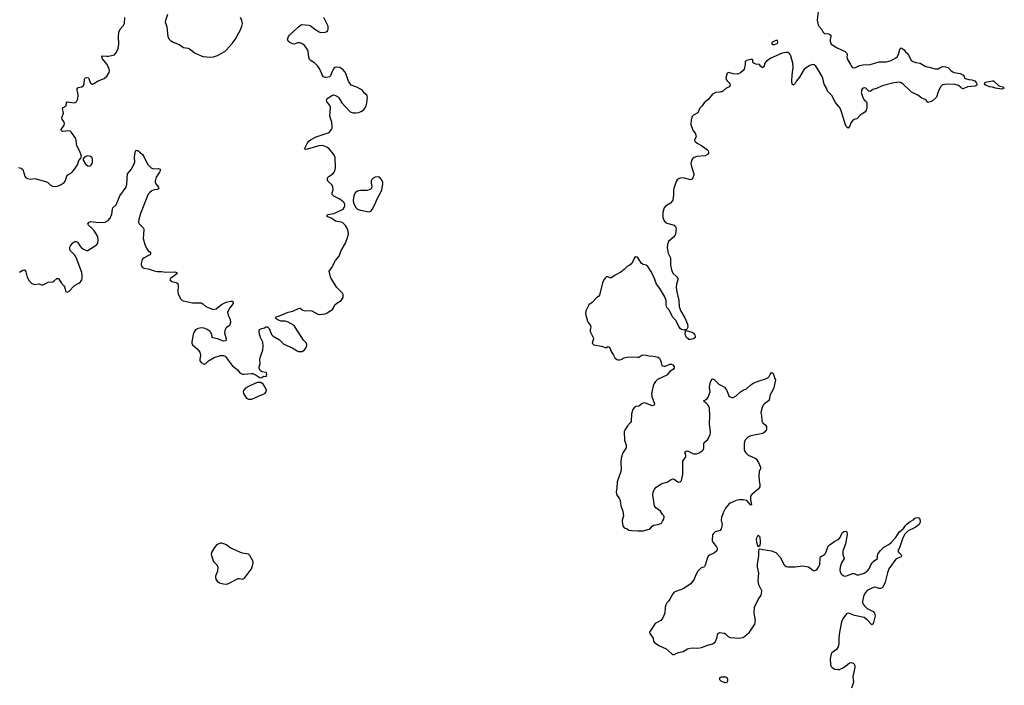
# Model space of a CAD drawing. Header units: inches. Extents: x 1550860 to 1685816, y 509127 to 640511.
# Tile 65 of 91: x 1634405 to 1647770, y 581949 to 590980. Entities that reach past the tile are written whole.
import ezdxf

# ---------------------------------------------------------------- set-up
doc = ezdxf.new("R2010")
doc.units = ezdxf.units.IN
doc.header["$MEASUREMENT"] = 0
for name, color, linetype in [('B6538', 7, 'Continuous'), ('B6539', 7, 'Continuous'), ('B6548', 7, 'Continuous'), ('B6549', 7, 'Continuous')]:
    doc.layers.add(name, color=color, linetype=linetype)

msp = doc.modelspace()

# ---------------------------------------------------------------- linework, layer by layer
at = {"layer": 'B6538', "color": 6}
for points, elevation in [([(1634390, 588976), (1634425, 588965), (1634446, 588946), (1634475, 588855), (1634490, 588835), (1634510, 588824), (1634550, 588818), (1634610, 588825), (1634630, 588822), (1634770, 588781), (1634789, 588769), (1634818, 588738), (1634850, 588721), (1634890, 588717), (1634930, 588725), (1634970, 588742), (1635010, 588770), (1635023, 588790), (1635051, 588869), (1635070, 588885), (1635112, 588908), (1635142, 588938), (1635190, 589010), (1635210, 589070), (1635237, 589103), (1635243, 589130), (1635223, 589190), (1635183, 589270), (1635166, 589366), (1635110, 589450), (1635090, 589469), (1635073, 589473), (1634990, 589465), (1634973, 589473), (1634970, 589490), (1635011, 589549), (1635015, 589570), (1635008, 589590), (1634981, 589630), (1634976, 589650), (1634999, 589710), (1634986, 589774), (1634996, 589790), (1635037, 589810), (1635040, 589850), (1635050, 589865), (1635146, 589854), (1635170, 589862), (1635177, 589870), (1635193, 589907), (1635200, 589950), (1635195, 589990), (1635192, 590000)], 600), ([(1634404, 587556), (1634450, 587581), (1634470, 587584), (1634490, 587561), (1634508, 587488), (1634535, 587435), (1634570, 587402), (1634610, 587386), (1634670, 587394), (1634710, 587380), (1634790, 587420), (1634855, 587425), (1634870, 587432), (1634910, 587468), (1634930, 587470), (1634966, 587410), (1635006, 587370), (1635015, 587355), (1635023, 587330), (1635029, 587290), (1635050, 587283), (1635071, 587290), (1635148, 587372), (1635210, 587407), (1635230, 587424), (1635250, 587450), (1635255, 587470), (1635255, 587510), (1635249, 587550), (1635173, 587753), (1635150, 587790), (1635092, 587850), (1635085, 587870), (1635088, 587892), (1635096, 587910), (1635128, 587952), (1635155, 587970), (1635170, 587971), (1635190, 587961), (1635201, 587950), (1635221, 587910), (1635244, 587884), (1635270, 587866), (1635310, 587850), (1635330, 587850), (1635350, 587860), (1635430, 587910), (1635454, 587930), (1635464, 587950), (1635470, 587990), (1635465, 588030), (1635458, 588050), (1635421, 588110), (1635386, 588150), (1635339, 588190), (1635330, 588212), (1635346, 588234), (1635370, 588242), (1635470, 588227), (1635566, 588234), (1635604, 588256), (1635632, 588288), (1635658, 588342), (1635663, 588410), (1635670, 588429), (1635716, 588470), (1635765, 588590), (1635850, 588710), (1635861, 588750), (1635870, 588888), (1635921, 588950), (1635964, 589036), (1635968, 589050), (1635965, 589110), (1635968, 589152), (1635975, 589190), (1635990, 589210), (1636010, 589204), (1636070, 589150), (1636090, 589123), (1636142, 589022), (1636190, 588970), (1636210, 588960), (1636230, 588956), (1636290, 588960), (1636310, 588950), (1636310, 588930), (1636304, 588910), (1636258, 588842), (1636245, 588790), (1636246, 588770), (1636253, 588753), (1636290, 588710), (1636295, 588690), (1636290, 588684), (1636270, 588675), (1636230, 588670), (1636200, 588660), (1636170, 588636), (1636149, 588611), (1636045, 588350), (1636021, 588270), (1636020, 588230), (1636028, 588208), (1636085, 588150), (1636092, 588132), (1636083, 588010), (1636102, 587930), (1636130, 587870), (1636150, 587846), (1636172, 587830), (1636185, 587810), (1636170, 587790), (1636096, 587750), (1636074, 587730), (1636063, 587710), (1636054, 587674), (1636054, 587650), (1636061, 587630), (1636070, 587619), (1636090, 587610), (1636150, 587601), (1636230, 587573), (1636270, 587565), (1636330, 587564), (1636390, 587554), (1636510, 587561), (1636538, 587550), (1636538, 587530), (1636450, 587470), (1636444, 587450), (1636469, 587430), (1636530, 587413), (1636550, 587400), (1636557, 587370), (1636551, 587290), (1636557, 587257), (1636593, 587190), (1636610, 587171), (1636624, 587164), (1636750, 587138), (1636870, 587137), (1636890, 587127), (1636931, 587090), (1637030, 587047), (1637070, 587056), (1637146, 587114), (1637210, 587148), (1637270, 587162), (1637290, 587159), (1637304, 587150), (1637303, 587130), (1637258, 587070), (1637228, 587010), (1637233, 586973), (1637263, 586910), (1637265, 586870), (1637252, 586830), (1637210, 586801), (1637190, 586761), (1637187, 586730), (1637208, 586650), (1637208, 586630), (1637199, 586621), (1637170, 586620), (1637090, 586650), (1637025, 586665), (1637018, 586678), (1637015, 586710), (1636990, 586750), (1636950, 586777), (1636910, 586796), (1636870, 586800), (1636829, 586791), (1636793, 586770), (1636774, 586746), (1636760, 586710), (1636741, 586610), (1636742, 586590), (1636751, 586570), (1636812, 586512), (1636849, 586469), (1636858, 586430), (1636850, 586370), (1636852, 586350), (1636870, 586327), (1636910, 586307), (1636921, 586310), (1636930, 586314), (1636968, 586352), (1637045, 586395), (1637130, 586424), (1637170, 586426), (1637194, 586414), (1637291, 586290), (1637360, 586230), (1637393, 586190), (1637410, 586179), (1637430, 586170), (1637450, 586169), (1637550, 586180), (1637570, 586178), (1637616, 586156), (1637670, 586121), (1637690, 586125), (1637716, 586144), (1637750, 586141), (1637761, 586170), (1637755, 586190), (1637750, 586195), (1637690, 586202), (1637670, 586219), (1637656, 586250), (1637656, 586270), (1637669, 586310), (1637667, 586370), (1637672, 586410), (1637704, 586496), (1637712, 586552), (1637706, 586606), (1637673, 586670), (1637654, 586730), (1637655, 586770), (1637690, 586791), (1637730, 586798), (1637750, 586811), (1637770, 586811), (1637790, 586792), (1637822, 586710), (1637844, 586684), (1637930, 586636), (1637990, 586576), (1638102, 586530), (1638170, 586486), (1638190, 586478), (1638230, 586476), (1638240, 586480), (1638270, 586501), (1638290, 586523), (1638302, 586558), (1638298, 586590), (1638256, 586630), (1638146, 586810), (1638130, 586830), (1638050, 586876), (1638010, 586888), (1637949, 586890), (1637899, 586910), (1637879, 586930), (1637888, 586950), (1637930, 586962), (1638049, 587011), (1638113, 587027), (1638190, 587063), (1638210, 587065), (1638250, 587037), (1638270, 587029), (1638350, 587033), (1638370, 587030), (1638450, 586984), (1638470, 586980), (1638550, 586988), (1638579, 587001), (1638651, 587049), (1638666, 587070), (1638682, 587110), (1638710, 587136), (1638770, 587170), (1638795, 587210), (1638798, 587230), (1638795, 587250), (1638785, 587270), (1638710, 587346), (1638633, 587470), (1638624, 587490), (1638605, 587570), (1638642, 587618), (1638690, 587715), (1638740, 587770), (1638768, 587850), (1638828, 587950), (1638857, 588023), (1638867, 588070), (1638864, 588110), (1638850, 588150), (1638827, 588187), (1638790, 588222), (1638770, 588234), (1638750, 588239), (1638710, 588240), (1638690, 588245), (1638643, 588283), (1638580, 588310), (1638580, 588330), (1638590, 588336), (1638670, 588351), (1638770, 588395), (1638794, 588410), (1638810, 588430), (1638817, 588450), (1638818, 588470), (1638812, 588490), (1638797, 588510), (1638750, 588546), (1638670, 588586), (1638646, 588610), (1638645, 588630), (1638658, 588670), (1638655, 588715), (1638641, 588741), (1638590, 588787), (1638584, 588804), (1638585, 588830), (1638593, 588850), (1638656, 588890), (1638674, 588910), (1638683, 588930), (1638691, 588970), (1638687, 589110), (1638668, 589150), (1638610, 589223), (1638574, 589250), (1638530, 589268), (1638510, 589271), (1638467, 589267), (1638310, 589223), (1638290, 589220), (1638272, 589230), (1638310, 589310), (1638328, 589330), (1638354, 589350), (1638428, 589390), (1638593, 589447), (1638616, 589464), (1638637, 589490), (1638645, 589510), (1638646, 589530), (1638640, 589590), (1638614, 589670), (1638623, 589790), (1638614, 589814), (1638572, 589870), (1638569, 589890), (1638578, 589910), (1638650, 589958), (1638670, 589959), (1638690, 589953), (1638717, 589937), (1638738, 589918), (1638779, 589850), (1638891, 589731), (1638930, 589718), (1638970, 589717), (1639010, 589722), (1639050, 589739), (1639077, 589763), (1639094, 589786), (1639106, 589810), (1639117, 589850), (1639125, 589925), (1639123, 589943), (1639117, 589957), (1639090, 589978), (1639072, 590000)], 500)]:
    msp.add_lwpolyline(points, dxfattribs=dict(at, elevation=elevation))
for points, elevation in [([(1635330, 589132), (1635310, 589130), (1635283, 589117), (1635266, 589090), (1635267, 589073), (1635299, 589019), (1635330, 588997), (1635350, 588994), (1635370, 589000), (1635390, 589027), (1635394, 589050), (1635394, 589090), (1635385, 589110), (1635365, 589125)], 600), ([(1639270, 588847), (1639230, 588843), (1639204, 588830), (1639186, 588814), (1639178, 588790), (1639178, 588770), (1639187, 588713), (1639174, 588686), (1639150, 588673), (1639116, 588664), (1639030, 588664), (1638990, 588653), (1638959, 588630), (1638939, 588590), (1638933, 588530), (1638936, 588490), (1638969, 588430), (1638990, 588410), (1639030, 588394), (1639123, 588377), (1639150, 588375), (1639170, 588382), (1639193, 588407), (1639238, 588502), (1639257, 588550), (1639300, 588620), (1639322, 588670), (1639335, 588750), (1639334, 588770), (1639318, 588810), (1639290, 588843)], 500), ([(1637677, 586057), (1637630, 586056), (1637530, 586011), (1637470, 585981), (1637443, 585950), (1637437, 585930), (1637443, 585910), (1637470, 585865), (1637490, 585841), (1637510, 585831), (1637550, 585831), (1637590, 585844), (1637646, 585874), (1637710, 585897), (1637733, 585910), (1637749, 585930), (1637754, 585950), (1637735, 585995), (1637710, 586033)], 500), ([(1637150, 583877), (1637130, 583877), (1637090, 583861), (1637070, 583844), (1637050, 583820), (1637007, 583750), (1637006, 583730), (1637026, 583650), (1637036, 583630), (1637082, 583582), (1637093, 583550), (1637090, 583499), (1637065, 583430), (1637062, 583410), (1637066, 583390), (1637084, 583364), (1637119, 583339), (1637170, 583324), (1637210, 583322), (1637230, 583326), (1637370, 583397), (1637390, 583398), (1637430, 583391), (1637456, 583404), (1637553, 583530), (1637572, 583590), (1637576, 583610), (1637573, 583630), (1637530, 583710), (1637510, 583730), (1637423, 583743), (1637271, 583811), (1637210, 583856), (1637190, 583866)], 500)]:
    msp.add_lwpolyline(points, close=True, dxfattribs=dict(at, elevation=elevation))
at = {"layer": 'B6539', "color": 6}
for points, elevation in [([(1635192, 590000), (1635184, 590030), (1635185, 590050), (1635201, 590059), (1635250, 590069), (1635272, 590088), (1635281, 590110), (1635287, 590173), (1635296, 590190), (1635310, 590196), (1635335, 590190), (1635342, 590182), (1635361, 590130), (1635370, 590118), (1635390, 590107), (1635410, 590113), (1635470, 590149), (1635550, 590183), (1635590, 590216), (1635618, 590262), (1635623, 590290), (1635620, 590310), (1635591, 590370), (1635527, 590450), (1635522, 590478), (1635530, 590491), (1635583, 590483), (1635610, 590484), (1635690, 590505), (1635720, 590540), (1635740, 590590), (1635749, 590650), (1635746, 590750), (1635752, 590810), (1635769, 590851), (1635810, 590898), (1635828, 590930), (1635833, 591010)], 600), ([(1636411, 591050), (1636385, 590970), (1636382, 590950), (1636403, 590883), (1636418, 590750), (1636430, 590722), (1636450, 590699), (1636490, 590673), (1636570, 590644), (1636630, 590605), (1636690, 590592), (1636710, 590583), (1636787, 590527), (1636890, 590481), (1636990, 590470), (1637034, 590474), (1637090, 590494), (1637190, 590550), (1637210, 590566), (1637290, 590656), (1637331, 590710), (1637408, 590852), (1637422, 590890), (1637428, 590930), (1637422, 590970), (1637403, 591010)], 600), ([(1639072, 590000), (1639058, 590018), (1639030, 590039), (1638983, 590063), (1638906, 590090), (1638870, 590144), (1638833, 590250), (1638822, 590270), (1638790, 590304), (1638750, 590333), (1638705, 590335), (1638689, 590331), (1638670, 590318), (1638641, 590270), (1638622, 590218), (1638610, 590205), (1638570, 590194), (1638550, 590194), (1638530, 590203), (1638510, 590230), (1638477, 590310), (1638451, 590350), (1638410, 590392), (1638350, 590429), (1638340, 590440), (1638330, 590470), (1638322, 590550), (1638302, 590590), (1638269, 590630), (1638248, 590650), (1638210, 590667), (1638175, 590665), (1638130, 590649), (1638110, 590651), (1638071, 590670), (1638048, 590690), (1638042, 590710), (1638053, 590750), (1638066, 590770), (1638190, 590885), (1638230, 590914), (1638330, 590908), (1638350, 590900), (1638410, 590853), (1638470, 590815), (1638490, 590808), (1638550, 590813), (1638578, 590822), (1638588, 590832), (1638594, 590850), (1638594, 590890), (1638535, 591010)], 500)]:
    msp.add_lwpolyline(points, dxfattribs=dict(at, elevation=elevation))
at = {"layer": 'B6548', "color": 6, "elevation": 500}
for points in [[(1643924, 590000), (1643910, 589996), (1643850, 589990), (1643810, 589970), (1643750, 589896), (1643698, 589850), (1643670, 589811), (1643639, 589781), (1643610, 589718), (1643550, 589683), (1643534, 589666), (1643519, 589621), (1643517, 589557), (1643542, 589482), (1643577, 589430), (1643585, 589410), (1643586, 589390), (1643566, 589350), (1643569, 589330), (1643603, 589303), (1643664, 589270), (1643723, 589230), (1643744, 589210), (1643755, 589190), (1643756, 589170), (1643742, 589150), (1643710, 589135), (1643597, 589123), (1643562, 589110), (1643536, 589090), (1643524, 589070), (1643515, 589030), (1643523, 588990), (1643556, 588890), (1643556, 588870), (1643544, 588836), (1643530, 588815), (1643512, 588808), (1643431, 588831), (1643390, 588835), (1643355, 588825), (1643330, 588806), (1643316, 588784), (1643285, 588690), (1643281, 588670), (1643281, 588610), (1643269, 588531), (1643263, 588517), (1643240, 588490), (1643170, 588448), (1643154, 588426), (1643136, 588370), (1643136, 588296), (1643155, 588250), (1643173, 588230), (1643190, 588220), (1643287, 588190), (1643309, 588170), (1643316, 588150), (1643307, 588070), (1643297, 588050), (1643280, 588030), (1643213, 587970), (1643197, 587930), (1643194, 587886), (1643209, 587810), (1643238, 587750), (1643241, 587650), (1643252, 587588), (1643270, 587542), (1643324, 587490), (1643338, 587470), (1643340, 587450), (1643321, 587390), (1643318, 587350), (1643327, 587287), (1643351, 587169), (1643356, 587090), (1643375, 587035), (1643435, 586935), (1643471, 586851), (1643474, 586810), (1643461, 586779), (1643450, 586772), (1643434, 586770), (1643434, 586766), (1643390, 586778), (1643370, 586790), (1643350, 586819), (1643314, 586894), (1643268, 586950), (1643223, 587043), (1643190, 587073), (1643181, 587110), (1643180, 587170), (1643162, 587222), (1643095, 587335), (1643049, 587390), (1643015, 587490), (1642972, 587570), (1642930, 587630), (1642910, 587648), (1642890, 587656), (1642870, 587657), (1642847, 587670), (1642810, 587733), (1642790, 587756), (1642770, 587764), (1642749, 587750), (1642713, 587670), (1642688, 587650), (1642650, 587630), (1642610, 587590), (1642565, 587555), (1642488, 587512), (1642430, 587471), (1642390, 587490), (1642370, 587491), (1642350, 587475), (1642332, 587450), (1642316, 587410), (1642277, 587243), (1642267, 587230), (1642230, 587200), (1642175, 587145), (1642129, 587110), (1642089, 587030), (1642085, 586990), (1642113, 586890), (1642122, 586870), (1642153, 586830), (1642157, 586810), (1642148, 586770), (1642150, 586750), (1642190, 586670), (1642196, 586650), (1642177, 586590), (1642200, 586570), (1642303, 586550), (1642350, 586533), (1642370, 586534), (1642390, 586544), (1642410, 586536), (1642428, 586488), (1642467, 586430), (1642484, 586390), (1642510, 586371), (1642530, 586364), (1642550, 586365), (1642570, 586370), (1642609, 586391), (1642650, 586400), (1642726, 586406), (1642790, 586400), (1642810, 586403), (1642850, 586428), (1642890, 586435), (1642950, 586419), (1643010, 586413), (1643070, 586401), (1643090, 586387), (1643100, 586370), (1643110, 586344), (1643121, 586290), (1643130, 586283), (1643150, 586278), (1643170, 586281), (1643230, 586305), (1643250, 586308), (1643270, 586298), (1643290, 586270), (1643290, 586250), (1643281, 586239), (1643230, 586207), (1643190, 586157), (1643064, 586096), (1643036, 586070), (1643018, 586042), (1643004, 586010), (1642982, 585910), (1642987, 585867), (1643022, 585770), (1643017, 585750), (1642990, 585742), (1642890, 585780), (1642870, 585778), (1642852, 585768), (1642810, 585735), (1642770, 585730), (1642750, 585721), (1642729, 585691), (1642710, 585633), (1642703, 585530), (1642692, 585508), (1642657, 585470), (1642618, 585410), (1642610, 585390), (1642613, 585270), (1642637, 585210), (1642639, 585170), (1642590, 585105), (1642568, 585030), (1642563, 584970), (1642569, 584889), (1642566, 584850), (1642513, 584710), (1642509, 584630), (1642500, 584570), (1642509, 584530), (1642540, 584490), (1642557, 584457), (1642566, 584386), (1642590, 584310), (1642600, 584250), (1642585, 584190), (1642584, 584170), (1642594, 584114), (1642610, 584086), (1642650, 584071), (1642675, 584055), (1642708, 584048), (1642797, 584043), (1642866, 584046), (1642950, 584069), (1642970, 584084), (1642990, 584110), (1643010, 584122), (1643070, 584133), (1643116, 584150), (1643130, 584178), (1643150, 584202), (1643153, 584233), (1643150, 584248), (1643130, 584268), (1643104, 584310), (1643038, 584358), (1643022, 584382), (1643001, 584530), (1643004, 584570), (1643020, 584610), (1643044, 584636), (1643110, 584679), (1643133, 584690), (1643193, 584707), (1643250, 584742), (1643270, 584749), (1643290, 584746), (1643337, 584710), (1643350, 584706), (1643372, 584710), (1643388, 584730), (1643407, 584810), (1643405, 584970), (1643408, 584990), (1643449, 585050), (1643448, 585070), (1643432, 585110), (1643450, 585126), (1643470, 585129), (1643550, 585091), (1643590, 585088), (1643630, 585102), (1643668, 585130), (1643685, 585150), (1643693, 585170), (1643691, 585230), (1643696, 585244), (1643699, 585250), (1643741, 585279), (1643757, 585303), (1643777, 585350), (1643782, 585390), (1643768, 585490), (1643771, 585609), (1643767, 585710), (1643750, 585752), (1643720, 585780), (1643704, 585790), (1643689, 585810), (1643730, 585830), (1643750, 585859), (1643776, 585930), (1643770, 585990), (1643777, 586050), (1643790, 586085), (1643801, 586099), (1643810, 586107), (1643830, 586097), (1643896, 586036), (1643970, 585992), (1644002, 585950), (1644030, 585877), (1644050, 585861), (1644070, 585855), (1644090, 585856), (1644130, 585876), (1644190, 585930), (1644230, 585957), (1644270, 585973), (1644330, 586028), (1644370, 586055), (1644456, 586084), (1644519, 586101), (1644561, 586119), (1644580, 586140), (1644590, 586166), (1644610, 586194), (1644630, 586190), (1644664, 586090), (1644638, 585970), (1644593, 585890), (1644577, 585823), (1644570, 585810), (1644514, 585770), (1644497, 585750), (1644483, 585717), (1644464, 585650), (1644473, 585610), (1644478, 585538), (1644492, 585512), (1644524, 585484), (1644540, 585460), (1644542, 585430), (1644536, 585410), (1644517, 585383), (1644493, 585367), (1644330, 585334), (1644290, 585316), (1644250, 585272), (1644239, 585230), (1644240, 585150), (1644250, 585122), (1644270, 585093), (1644292, 585072), (1644388, 585030), (1644400, 585020), (1644432, 584970), (1644462, 584910), (1644462, 584890), (1644444, 584850), (1644438, 584790), (1644441, 584730), (1644453, 584670), (1644450, 584641), (1644429, 584610), (1644341, 584539), (1644327, 584514), (1644325, 584470), (1644337, 584403), (1644330, 584395), (1644275, 584455), (1644224, 584464), (1644170, 584466), (1644130, 584455), (1644050, 584422), (1644030, 584408), (1643987, 584353), (1643955, 584290), (1643930, 584227), (1643925, 584190), (1643939, 584130), (1643938, 584110), (1643927, 584073), (1643909, 584051), (1643845, 584030), (1643822, 584010), (1643810, 583990), (1643806, 583910), (1643812, 583890), (1643864, 583830), (1643873, 583810), (1643873, 583790), (1643868, 583772), (1643835, 583745), (1643770, 583714), (1643750, 583700), (1643737, 583670), (1643710, 583577), (1643700, 583560), (1643690, 583550), (1643670, 583548), (1643650, 583538), (1643610, 583496), (1643582, 583450), (1643558, 583390), (1643514, 583326), (1643410, 583256), (1643310, 583223), (1643290, 583211), (1643270, 583188), (1643230, 583119), (1643210, 583090), (1643190, 583070), (1643177, 583043), (1643167, 583010), (1643162, 582930), (1643136, 582864), (1643110, 582830), (1643033, 582787), (1642970, 582697), (1642956, 582670), (1642957, 582650), (1643002, 582590), (1643009, 582550), (1643024, 582530), (1643081, 582490), (1643182, 582442), (1643255, 582375), (1643269, 582369), (1643289, 582369), (1643346, 582394), (1643410, 582408), (1643470, 582442), (1643505, 582455), (1643550, 582459), (1643610, 582455), (1643660, 582460), (1643730, 582490), (1643808, 582512), (1643844, 582536), (1643866, 582590), (1643882, 582650), (1643890, 582658), (1643910, 582664), (1643937, 582663), (1643970, 582655), (1643990, 582644), (1644022, 582610), (1644050, 582596), (1644110, 582595), (1644173, 582587), (1644223, 582597), (1644250, 582614), (1644311, 582670), (1644383, 582777), (1644392, 582830), (1644376, 582930), (1644378, 583010), (1644428, 583112), (1644470, 583170), (1644476, 583190), (1644477, 583230), (1644439, 583310), (1644428, 583370), (1644437, 583470), (1644422, 583550), (1644420, 583590), (1644436, 583710), (1644437, 583770), (1644444, 583796), (1644450, 583801), (1644491, 583791), (1644610, 583774), (1644669, 583750), (1644730, 583683), (1644778, 583590), (1644793, 583573), (1644810, 583562), (1644830, 583555), (1644930, 583555), (1645030, 583569), (1645110, 583555), (1645130, 583544), (1645169, 583509), (1645190, 583504), (1645210, 583510), (1645230, 583526), (1645250, 583551), (1645265, 583590), (1645271, 583670), (1645277, 583690), (1645330, 583726), (1645341, 583739), (1645381, 583839), (1645391, 583850), (1645470, 583905), (1645526, 583934), (1645544, 583956), (1645570, 584020), (1645590, 584037), (1645610, 584042), (1645630, 584035), (1645634, 584030), (1645637, 583997), (1645616, 583870), (1645579, 583770), (1645578, 583730), (1645598, 583670), (1645562, 583610), (1645541, 583550), (1645537, 583510), (1645541, 583490), (1645550, 583468), (1645570, 583446), (1645590, 583434), (1645610, 583430), (1645630, 583433), (1645710, 583468), (1645730, 583466), (1645770, 583450), (1645797, 583450), (1645870, 583471), (1645910, 583499), (1645934, 583530), (1645974, 583610), (1646003, 583637), (1646050, 583670), (1646047, 583710), (1646053, 583730), (1646085, 583775), (1646135, 583825), (1646202, 583858), (1646235, 583885), (1646291, 583949), (1646349, 584030), (1646402, 584078), (1646430, 584119), (1646450, 584139), (1646491, 584170), (1646543, 584197), (1646553, 584210), (1646570, 584222), (1646590, 584227), (1646610, 584223), (1646625, 584205), (1646630, 584170), (1646625, 584150), (1646613, 584130), (1646562, 584090), (1646525, 584070), (1646490, 584060), (1646459, 584041), (1646422, 583998), (1646393, 583950), (1646352, 583828), (1646325, 583770), (1646334, 583754), (1646370, 583718), (1646375, 583710), (1646372, 583690), (1646324, 583676), (1646299, 583661), (1646204, 583530), (1646183, 583477), (1646151, 583349), (1646119, 583281), (1646110, 583270), (1646090, 583261), (1646070, 583261), (1646030, 583276), (1646010, 583279), (1645970, 583269), (1645910, 583236), (1645886, 583210), (1645862, 583170), (1645844, 583090), (1645845, 583070), (1645852, 583050), (1645867, 583030), (1645910, 582992), (1645991, 582951), (1646010, 582930), (1646015, 582890), (1645990, 582781), (1645970, 582768), (1645910, 582839), (1645870, 582867), (1645735, 582895), (1645670, 582925), (1645650, 582928), (1645630, 582919), (1645579, 582850), (1645561, 582810), (1645532, 582670), (1645524, 582590), (1645523, 582510), (1645515, 582470), (1645490, 582437), (1645429, 582390), (1645420, 582370), (1645408, 582308), (1645410, 582230), (1645417, 582210), (1645432, 582190), (1645470, 582170), (1645510, 582162), (1645535, 582165), (1645576, 582184), (1645613, 582207), (1645670, 582253), (1645690, 582258), (1645719, 582250), (1645735, 582230), (1645740, 582190), (1645713, 582070), (1645724, 581990), (1645697, 581910)], [(1645830, 590000), (1645829, 589990), (1645850, 589924), (1645870, 589894), (1645895, 589870), (1645905, 589850), (1645906, 589790), (1645894, 589750), (1645875, 589725), (1645814, 589686), (1645770, 589637), (1645730, 589624), (1645710, 589610), (1645693, 589587), (1645670, 589529), (1645650, 589509), (1645630, 589527), (1645608, 589568), (1645562, 589730), (1645541, 589781), (1645478, 589858), (1645427, 589950), (1645380, 590000)], [(1646872, 590000), (1646850, 589930), (1646790, 589875), (1646730, 589858), (1646709, 589889), (1646698, 589898), (1646650, 589915), (1646594, 589954), (1646510, 589997), (1646507, 590000)]]:
    msp.add_lwpolyline(points, dxfattribs=at)
for points in [[(1643510, 586640), (1643490, 586643), (1643458, 586670), (1643445, 586690), (1643439, 586710), (1643441, 586759), (1643450, 586765), (1643530, 586741), (1643548, 586730), (1643566, 586710), (1643575, 586690), (1643575, 586670), (1643549, 586651), (1643530, 586644)], [(1644430, 583829), (1644410, 583888), (1644407, 583930), (1644410, 583952), (1644430, 583985), (1644450, 583962), (1644457, 583890), (1644450, 583842)], [(1643970, 582061), (1643930, 582059), (1643905, 582050), (1643902, 582030), (1643922, 582010), (1643970, 581988), (1643990, 581985), (1644010, 581991), (1644018, 582010), (1644018, 582030), (1644009, 582050), (1643990, 582059)]]:
    msp.add_lwpolyline(points, close=True, dxfattribs=at)
at = {"layer": 'B6549', "color": 6, "elevation": 500}
for points in [[(1645244, 591090), (1645232, 590972), (1645244, 590910), (1645252, 590890), (1645288, 590850), (1645310, 590810), (1645321, 590801), (1645333, 590793), (1645390, 590787), (1645417, 590770), (1645417, 590750), (1645407, 590710), (1645407, 590690), (1645422, 590650), (1645500, 590600), (1645610, 590549), (1645629, 590530), (1645635, 590510), (1645631, 590470), (1645635, 590450), (1645684, 590370), (1645690, 590352), (1645710, 590333), (1645730, 590328), (1645750, 590330), (1645803, 590357), (1645850, 590366), (1645950, 590370), (1646070, 590409), (1646170, 590410), (1646233, 590427), (1646299, 590461), (1646321, 590479), (1646339, 590521), (1646350, 590579), (1646370, 590599), (1646411, 590570), (1646435, 590535), (1646450, 590525), (1646470, 590498), (1646506, 590430), (1646530, 590415), (1646570, 590401), (1646630, 590388), (1646705, 590345), (1646750, 590338), (1646830, 590314), (1646870, 590314), (1646910, 590337), (1646930, 590343), (1646970, 590342), (1647010, 590332), (1647050, 590288), (1647070, 590273), (1647090, 590265), (1647170, 590251), (1647208, 590230), (1647227, 590210), (1647231, 590191), (1647243, 590183), (1647288, 590168), (1647330, 590163), (1647370, 590150), (1647390, 590130), (1647399, 590110), (1647395, 590090), (1647370, 590079), (1647271, 590069), (1647210, 590041), (1647190, 590051), (1647182, 590062), (1647147, 590087), (1647102, 590102), (1646995, 590105), (1646930, 590094), (1646902, 590070), (1646876, 590010), (1646872, 590000)], [(1645380, 590000), (1645371, 590010), (1645356, 590050), (1645327, 590107), (1645307, 590187), (1645297, 590210), (1645230, 590321), (1645210, 590350), (1645190, 590367), (1645170, 590371), (1645130, 590359), (1645055, 590310), (1644990, 590201), (1644949, 590150), (1644930, 590116), (1644910, 590093), (1644890, 590104), (1644885, 590145), (1644889, 590229), (1644902, 590330), (1644900, 590390), (1644874, 590490), (1644865, 590510), (1644848, 590528), (1644830, 590536), (1644810, 590537), (1644755, 590525), (1644601, 590459), (1644541, 590419), (1644516, 590384), (1644510, 590345), (1644490, 590329), (1644462, 590350), (1644446, 590370), (1644396, 590376), (1644370, 590388), (1644358, 590410), (1644358, 590430), (1644350, 590438), (1644330, 590439), (1644270, 590428), (1644252, 590410), (1644252, 590372), (1644238, 590310), (1644225, 590290), (1644190, 590257), (1644150, 590243), (1644090, 590244), (1644030, 590264), (1644010, 590253), (1643990, 590190), (1643994, 590170), (1644007, 590150), (1644030, 590130), (1644045, 590110), (1644049, 590090), (1644034, 590070), (1643990, 590046), (1643950, 590010), (1643937, 590003), (1643924, 590000)], [(1646507, 590000), (1646391, 590111), (1646370, 590125), (1646350, 590131), (1646270, 590124), (1646110, 590083), (1646035, 590045), (1645987, 590033), (1645950, 590006), (1645930, 590009), (1645890, 590052), (1645870, 590055), (1645851, 590050), (1645832, 590028), (1645830, 590000)]]:
    msp.add_lwpolyline(points, dxfattribs=at)
for points in [[(1644670, 590699), (1644614, 590670), (1644614, 590650), (1644630, 590642), (1644650, 590642), (1644690, 590662), (1644694, 590670), (1644690, 590698)], [(1647730, 590039), (1647650, 590050), (1647610, 590065), (1647570, 590071), (1647519, 590090), (1647510, 590094), (1647500, 590110), (1647510, 590132), (1647610, 590152), (1647622, 590150), (1647690, 590087), (1647710, 590077), (1647752, 590070), (1647770, 590052), (1647770, 590049)]]:
    msp.add_lwpolyline(points, close=True, dxfattribs=at)

doc.saveas('drawing.dxf')
